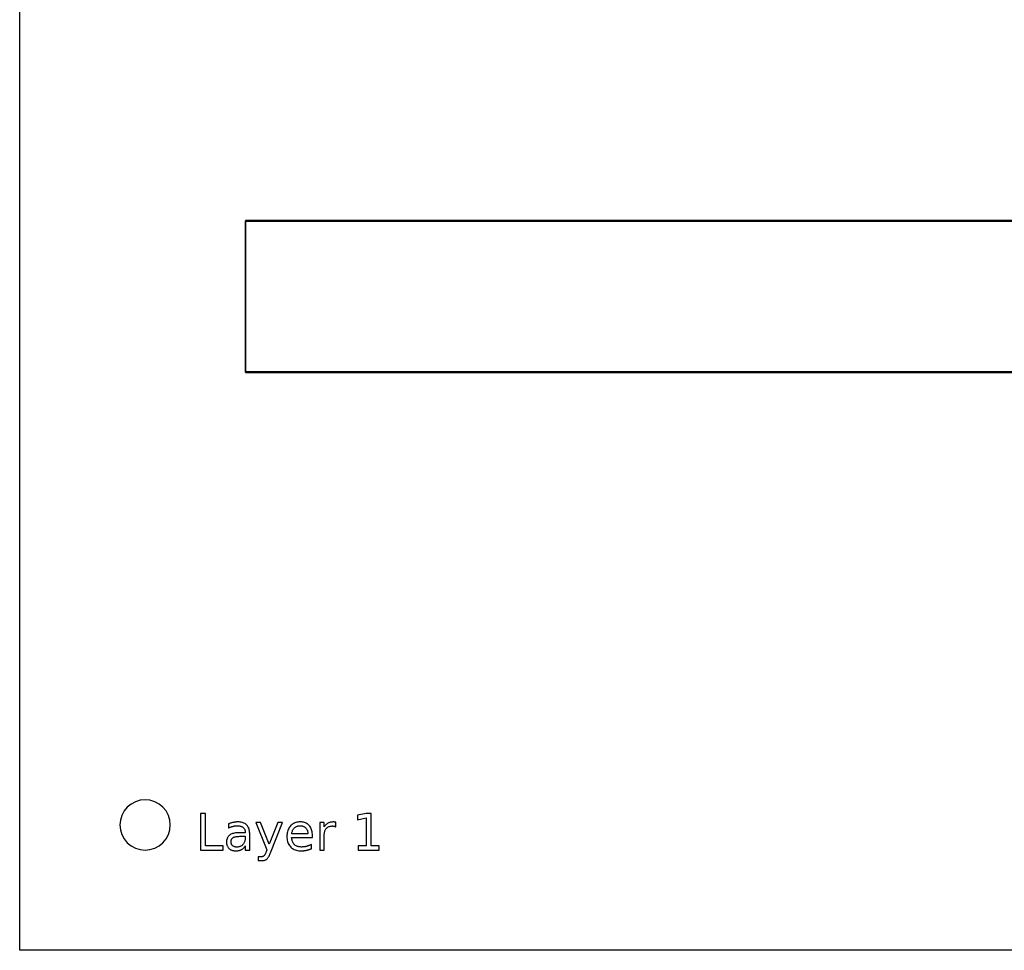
# Model space of a CAD drawing. Header units: metres. Extents: x -355 to 130, y -22 to 162.
# Tile 1 of 18: x -355 to -257, y -22 to 70. Entities that reach past the tile are written whole.
import ezdxf

# ---------------------------------------------------------------- set-up
doc = ezdxf.new("R2010")
doc.units = ezdxf.units.M

msp = doc.modelspace()

# ---------------------------------------------------------------- linework, layer by layer
for points in [[(130.052, -22.452), (-354.852, -22.452), (-354.852, 162.452), (130.052, 162.452), (130.052, -22.452)], [(-232.485, 50.05), (-332.39, 50.05), (-332.425, 50.035), (-332.435, 50.025), (-332.45, 49.99), (-332.45, 35.01), (-332.435, 34.975), (-332.425, 34.965), (-332.39, 34.95), (-232.485, 34.95)], [(-232.933, 35), (-332.39, 35), (-332.4, 35.01), (-332.4, 49.99), (-332.39, 50), (-232.933, 50)], [(-339.9, -10), (-339.948, -9.512), (-340.09, -9.043), (-340.321, -8.611), (-340.632, -8.232), (-341.011, -7.921), (-341.443, -7.69), (-341.912, -7.548), (-342.4, -7.5), (-342.888, -7.548), (-343.357, -7.69), (-343.789, -7.921), (-344.168, -8.232), (-344.479, -8.611), (-344.71, -9.043), (-344.852, -9.512), (-344.9, -10), (-344.852, -10.488), (-344.71, -10.957), (-344.479, -11.389), (-344.168, -11.768), (-343.789, -12.079), (-343.357, -12.31), (-342.888, -12.452), (-342.4, -12.5), (-341.912, -12.452), (-341.443, -12.31), (-341.011, -12.079), (-340.632, -11.768), (-340.321, -11.389), (-340.09, -10.957), (-339.948, -10.488), (-339.9, -10)], [(-336.909, -8.855), (-336.909, -12.5), (-334.641, -12.5), (-334.641, -12.085), (-336.416, -12.085), (-336.416, -8.855), (-336.909, -8.855)], [(-332.004, -10.94), (-332.007, -10.818), (-332.016, -10.703), (-332.031, -10.593), (-332.051, -10.491), (-332.077, -10.394), (-332.11, -10.304), (-332.148, -10.221), (-332.192, -10.143), (-332.242, -10.072), (-332.297, -10.008), (-332.359, -9.949), (-332.426, -9.897), (-332.5, -9.851), (-332.58, -9.811), (-332.665, -9.777), (-332.757, -9.749), (-332.855, -9.728), (-332.958, -9.712), (-333.068, -9.703), (-333.184, -9.7), (-333.228, -9.7), (-333.272, -9.702), (-333.317, -9.704), (-333.362, -9.708), (-333.407, -9.712), (-333.452, -9.717), (-333.497, -9.723), (-333.543, -9.73), (-333.589, -9.739), (-333.635, -9.748), (-333.682, -9.758), (-333.729, -9.768), (-333.776, -9.78), (-333.823, -9.793), (-333.871, -9.807), (-333.919, -9.821), (-333.967, -9.837), (-334.016, -9.854), (-334.064, -9.871), (-334.114, -9.89), (-334.114, -10.305), (-334.072, -10.284), (-334.031, -10.263), (-333.989, -10.243), (-333.947, -10.224), (-333.905, -10.207), (-333.862, -10.191), (-333.819, -10.176), (-333.775, -10.161), (-333.731, -10.149), (-333.687, -10.137), (-333.642, -10.126), (-333.597, -10.116), (-333.552, -10.108), (-333.507, -10.101), (-333.461, -10.095), (-333.416, -10.089), (-333.37, -10.086), (-333.323, -10.083), (-333.277, -10.081), (-333.23, -10.08), (-333.158, -10.082), (-333.089, -10.087), (-333.024, -10.096), (-332.961, -10.108), (-332.902, -10.123), (-332.847, -10.142), (-332.795, -10.164), (-332.745, -10.189), (-332.7, -10.218), (-332.657, -10.25), (-332.619, -10.285), (-332.584, -10.323), (-332.553, -10.364), (-332.527, -10.408), (-332.504, -10.455), (-332.486, -10.504), (-332.472, -10.556), (-332.462, -10.611), (-332.455, -10.669), (-332.453, -10.73), (-332.453, -10.774), (-333.084, -10.774), (-333.203, -10.777), (-333.317, -10.784), (-333.424, -10.795), (-333.525, -10.812), (-333.621, -10.833), (-333.71, -10.859), (-333.793, -10.889), (-333.87, -10.924), (-333.941, -10.964), (-334.006, -11.009), (-334.064, -11.058), (-334.117, -11.111), (-334.163, -11.17), (-334.203, -11.232), (-334.237, -11.3), (-334.265, -11.371), (-334.287, -11.448), (-334.302, -11.529), (-334.311, -11.614), (-334.314, -11.704), (-334.312, -11.781), (-334.304, -11.856), (-334.292, -11.927), (-334.275, -11.995), (-334.252, -12.059), (-334.225, -12.121), (-334.193, -12.179), (-334.156, -12.234), (-334.114, -12.286), (-334.067, -12.335), (-334.015, -12.38), (-333.96, -12.42), (-333.902, -12.455), (-333.841, -12.486), (-333.775, -12.512), (-333.707, -12.533), (-333.635, -12.55), (-333.56, -12.562), (-333.481, -12.569), (-333.399, -12.571), (-333.333, -12.57), (-333.27, -12.566), (-333.209, -12.56), (-333.149, -12.552), (-333.092, -12.541), (-333.037, -12.528), (-332.984, -12.513), (-332.933, -12.495), (-332.884, -12.475), (-332.837, -12.452), (-332.792, -12.427), (-332.748, -12.4), (-332.706, -12.369), (-332.665, -12.337), (-332.626, -12.301), (-332.589, -12.263), (-332.553, -12.223), (-332.518, -12.179), (-332.485, -12.134), (-332.453, -12.085), (-332.453, -12.5), (-332.004, -12.5), (-332.004, -10.94)], [(-329.942, -12.754), (-328.74, -9.766), (-329.216, -9.766), (-330.071, -11.904), (-330.925, -9.766), (-331.401, -9.766), (-330.296, -12.456), (-330.376, -12.661), (-330.401, -12.724), (-330.425, -12.782), (-330.449, -12.836), (-330.472, -12.884), (-330.495, -12.928), (-330.518, -12.967), (-330.54, -13.002), (-330.561, -13.031), (-330.583, -13.056), (-330.604, -13.076), (-330.625, -13.093), (-330.648, -13.108), (-330.672, -13.121), (-330.699, -13.132), (-330.727, -13.142), (-330.756, -13.15), (-330.787, -13.156), (-330.82, -13.161), (-330.855, -13.163), (-330.891, -13.164), (-331.155, -13.164), (-331.155, -13.54), (-330.796, -13.54), (-330.736, -13.538), (-330.68, -13.534), (-330.625, -13.526), (-330.573, -13.516), (-330.524, -13.503), (-330.477, -13.486), (-330.432, -13.467), (-330.39, -13.444), (-330.35, -13.419), (-330.313, -13.391), (-330.277, -13.358), (-330.24, -13.318), (-330.203, -13.271), (-330.167, -13.217), (-330.129, -13.157), (-330.092, -13.09), (-330.055, -13.016), (-330.017, -12.936), (-329.98, -12.848), (-329.942, -12.754)], [(-325.781, -11.02), (-325.784, -10.901), (-325.794, -10.786), (-325.81, -10.677), (-325.833, -10.573), (-325.862, -10.474), (-325.897, -10.38), (-325.939, -10.291), (-325.987, -10.208), (-326.041, -10.129), (-326.102, -10.055), (-326.169, -9.988), (-326.24, -9.928), (-326.316, -9.874), (-326.396, -9.828), (-326.481, -9.789), (-326.571, -9.757), (-326.665, -9.732), (-326.764, -9.714), (-326.867, -9.704), (-326.975, -9.7), (-327.096, -9.704), (-327.211, -9.716), (-327.322, -9.736), (-327.427, -9.763), (-327.527, -9.799), (-327.623, -9.842), (-327.713, -9.893), (-327.798, -9.952), (-327.878, -10.02), (-327.953, -10.095), (-328.022, -10.176), (-328.084, -10.263), (-328.138, -10.356), (-328.185, -10.454), (-328.225, -10.558), (-328.258, -10.667), (-328.283, -10.782), (-328.301, -10.902), (-328.312, -11.028), (-328.316, -11.159), (-328.312, -11.287), (-328.3, -11.409), (-328.281, -11.525), (-328.254, -11.636), (-328.22, -11.742), (-328.178, -11.843), (-328.128, -11.938), (-328.071, -12.027), (-328.006, -12.112), (-327.934, -12.191), (-327.854, -12.263), (-327.77, -12.328), (-327.68, -12.385), (-327.584, -12.434), (-327.483, -12.476), (-327.377, -12.51), (-327.265, -12.537), (-327.148, -12.556), (-327.025, -12.567), (-326.897, -12.571), (-326.845, -12.571), (-326.793, -12.569), (-326.741, -12.566), (-326.689, -12.562), (-326.638, -12.558), (-326.586, -12.552), (-326.535, -12.545), (-326.484, -12.537), (-326.433, -12.527), (-326.382, -12.517), (-326.331, -12.506), (-326.281, -12.494), (-326.231, -12.48), (-326.181, -12.466), (-326.131, -12.451), (-326.082, -12.435), (-326.032, -12.418), (-325.983, -12.4), (-325.934, -12.381), (-325.886, -12.361), (-325.886, -11.936), (-325.934, -11.961), (-325.982, -11.984), (-326.03, -12.007), (-326.078, -12.028), (-326.127, -12.047), (-326.175, -12.066), (-326.223, -12.083), (-326.272, -12.099), (-326.32, -12.113), (-326.369, -12.127), (-326.417, -12.139), (-326.467, -12.149), (-326.516, -12.159), (-326.566, -12.167), (-326.616, -12.174), (-326.666, -12.18), (-326.717, -12.184), (-326.767, -12.187), (-326.819, -12.189), (-326.87, -12.19), (-326.958, -12.187), (-327.041, -12.18), (-327.121, -12.168), (-327.196, -12.151), (-327.268, -12.129), (-327.336, -12.102), (-327.399, -12.071), (-327.459, -12.034), (-327.515, -11.993), (-327.567, -11.947), (-327.615, -11.896), (-327.658, -11.841), (-327.697, -11.781), (-327.732, -11.717), (-327.762, -11.649), (-327.788, -11.576), (-327.809, -11.498), (-327.826, -11.417), (-327.839, -11.33), (-327.847, -11.24), (-325.781, -11.24), (-325.781, -11.02)], [(-323.46, -10.185), (-323.462, -9.724), (-323.476, -9.722), (-323.489, -9.72), (-323.502, -9.717), (-323.515, -9.715), (-323.527, -9.713), (-323.539, -9.712), (-323.552, -9.71), (-323.563, -9.709), (-323.575, -9.707), (-323.586, -9.706), (-323.597, -9.705), (-323.608, -9.704), (-323.619, -9.703), (-323.63, -9.702), (-323.64, -9.702), (-323.65, -9.701), (-323.66, -9.701), (-323.67, -9.7), (-323.679, -9.7), (-323.689, -9.7), (-323.753, -9.701), (-323.815, -9.705), (-323.875, -9.711), (-323.933, -9.719), (-323.989, -9.73), (-324.044, -9.744), (-324.096, -9.759), (-324.146, -9.777), (-324.195, -9.798), (-324.241, -9.821), (-324.285, -9.846), (-324.328, -9.874), (-324.369, -9.905), (-324.409, -9.938), (-324.446, -9.974), (-324.483, -10.012), (-324.517, -10.053), (-324.55, -10.096), (-324.58, -10.142), (-324.61, -10.191), (-324.61, -9.766), (-325.061, -9.766), (-325.061, -12.5), (-324.61, -12.5), (-324.61, -11.059), (-324.608, -10.969), (-324.602, -10.882), (-324.591, -10.8), (-324.577, -10.723), (-324.559, -10.649), (-324.536, -10.58), (-324.51, -10.516), (-324.479, -10.455), (-324.445, -10.399), (-324.406, -10.348), (-324.363, -10.301), (-324.317, -10.258), (-324.268, -10.221), (-324.214, -10.189), (-324.158, -10.162), (-324.097, -10.14), (-324.033, -10.122), (-323.966, -10.11), (-323.895, -10.102), (-323.821, -10.1), (-323.799, -10.1), (-323.779, -10.101), (-323.758, -10.102), (-323.738, -10.103), (-323.718, -10.105), (-323.699, -10.108), (-323.68, -10.11), (-323.661, -10.113), (-323.643, -10.117), (-323.625, -10.121), (-323.607, -10.125), (-323.59, -10.13), (-323.572, -10.135), (-323.555, -10.141), (-323.539, -10.147), (-323.523, -10.154), (-323.506, -10.161), (-323.491, -10.169), (-323.475, -10.177), (-323.46, -10.185)], [(-321.25, -12.085), (-321.25, -12.5), (-319.151, -12.5), (-319.151, -12.085), (-319.956, -12.085), (-319.956, -8.855), (-320.449, -8.855), (-321.321, -9.03), (-321.321, -9.48), (-320.444, -9.304), (-320.444, -12.085), (-321.25, -12.085)], [(-326.23, -10.888), (-327.832, -10.891), (-327.823, -10.816), (-327.811, -10.744), (-327.794, -10.675), (-327.774, -10.61), (-327.75, -10.549), (-327.722, -10.491), (-327.69, -10.436), (-327.655, -10.385), (-327.615, -10.337), (-327.572, -10.293), (-327.525, -10.253), (-327.476, -10.216), (-327.423, -10.185), (-327.367, -10.157), (-327.309, -10.134), (-327.247, -10.114), (-327.182, -10.1), (-327.115, -10.089), (-327.044, -10.083), (-326.97, -10.08), (-326.905, -10.083), (-326.843, -10.089), (-326.783, -10.1), (-326.726, -10.116), (-326.671, -10.136), (-326.619, -10.16), (-326.569, -10.188), (-326.523, -10.221), (-326.478, -10.259), (-326.437, -10.301), (-326.398, -10.346), (-326.364, -10.395), (-326.333, -10.446), (-326.307, -10.5), (-326.284, -10.557), (-326.266, -10.618), (-326.251, -10.681), (-326.24, -10.747), (-326.233, -10.816), (-326.23, -10.888)], [(-332.9, -11.126), (-332.453, -11.126), (-332.453, -11.226), (-332.456, -11.312), (-332.462, -11.394), (-332.474, -11.474), (-332.49, -11.549), (-332.51, -11.621), (-332.535, -11.69), (-332.564, -11.755), (-332.598, -11.817), (-332.636, -11.875), (-332.679, -11.93), (-332.726, -11.98), (-332.775, -12.025), (-332.828, -12.065), (-332.884, -12.099), (-332.942, -12.128), (-333.004, -12.152), (-333.068, -12.171), (-333.135, -12.184), (-333.206, -12.192), (-333.279, -12.195), (-333.332, -12.193), (-333.383, -12.189), (-333.431, -12.182), (-333.477, -12.172), (-333.521, -12.16), (-333.563, -12.144), (-333.603, -12.126), (-333.64, -12.105), (-333.675, -12.081), (-333.707, -12.055), (-333.737, -12.026), (-333.764, -11.995), (-333.788, -11.961), (-333.808, -11.926), (-333.826, -11.889), (-333.84, -11.851), (-333.851, -11.81), (-333.859, -11.767), (-333.864, -11.722), (-333.865, -11.675), (-333.863, -11.617), (-333.857, -11.562), (-333.846, -11.51), (-333.832, -11.463), (-333.813, -11.418), (-333.789, -11.378), (-333.762, -11.34), (-333.731, -11.307), (-333.695, -11.277), (-333.655, -11.25), (-333.61, -11.226), (-333.558, -11.205), (-333.499, -11.187), (-333.433, -11.171), (-333.361, -11.157), (-333.282, -11.146), (-333.197, -11.137), (-333.105, -11.131), (-333.006, -11.127), (-332.9, -11.126)]]:
    msp.add_lwpolyline(points)

doc.saveas('drawing.dxf')
